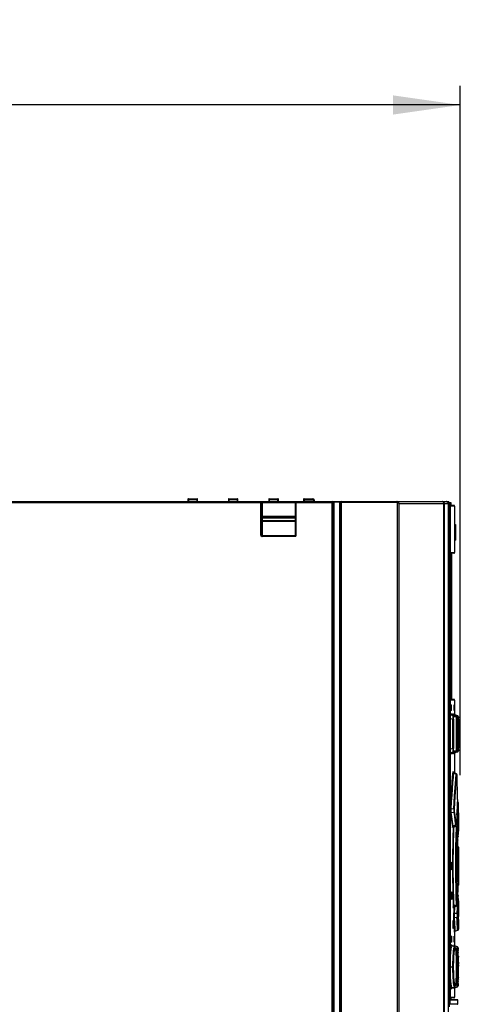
# Model space of a CAD drawing. Extents: x 0 to 420, y 0 to 297.
# Tile 17 of 41: x 175 to 198, y 174 to 225. Entities that reach past the tile are written whole.
import ezdxf

# ---------------------------------------------------------------- set-up
doc = ezdxf.new("R2010")
doc.units = 0
doc.header["$LTSCALE"] = 23.1
doc.layers.get('0').update_dxf_attribs({"linetype": 'CONTINUOUS'})
doc.styles.get("Standard").update_dxf_attribs({"font": 'txt', "width": 0.8})
doc.dimstyles.get("Standard").update_dxf_attribs({"dimtxt": 2.5, "dimasz": 2.5, "dimexe": 1.25, "dimexo": 0.625, "dimtad": 1, "dimcen": 2.5, "dimazin": 3, "dimtfac": 1, "dimtmove": 0, "dimatfit": 3})

# ---------------------------------------------------------------- blocks, each defined once
blk = doc.blocks.new('_FILLED')
at = {"color": 0, "linetype": 'BYBLOCK'}
blk.add_solid([(0, 0), (-1, 0.143), (-1, -0.143)], dxfattribs=at)
blk = doc.blocks.new('*D9')
at = {"color": 2, "linetype": 'CONTINUOUS'}
for p, q in [((148.196, 207.085), (148.196, 221.33)), ((197.796, 185.466), (197.796, 221.33)), ((148.196, 220.33), (172.996, 220.33)), ((197.796, 220.33), (172.996, 220.33))]:
    blk.add_line(p, q, dxfattribs=at)
at = {"color": 2, "linetype": 'CONTINUOUS', "xscale": 3.5, "yscale": 3.5, "zscale": 3.5, "rotation": 180}
blk.add_blockref('_FILLED', (148.196, 220.33), dxfattribs=at)
at = {"color": 2, "linetype": 'CONTINUOUS', "xscale": 3.5, "yscale": 3.5, "zscale": 3.5}
blk.add_blockref('_FILLED', (197.796, 220.33), dxfattribs=at)
at = {"color": 5, "linetype": 'CONTINUOUS', "width": 0.8}
blk.add_text('248', height=3.5, dxfattribs=at).set_placement((167.889, 221.205))

msp = doc.modelspace()

# ---------------------------------------------------------------- linework, layer by layer
at = {"color": 7, "linetype": 'CONTINUOUS'}
for p, q in [((183.636, 199.826), (183.636, 199.7)), ((183.66, 199.85), (184.112, 199.85)), ((184.136, 199.7), (184.136, 199.826)), ((185.736, 199.826), (185.736, 199.7)), ((185.76, 199.85), (186.212, 199.85)), ((186.236, 199.7), (186.236, 199.826)), ((187.836, 199.826), (187.836, 199.7)), ((187.86, 199.85), (188.312, 199.85)), ((188.336, 199.7), (188.336, 199.826)), ((189.646, 199.826), (189.646, 199.7)), ((189.67, 199.85), (190.136, 199.85)), ((190.196, 199.79), (190.196, 199.7)), ((148.95, 199.7), (197.195, 199.7)), ((187.436, 199.675), (187.436, 197.996)), ((189.236, 197.961), (189.236, 199.675)), ((191.176, 129.75), (191.176, 199.65)), ((191.576, 199.65), (191.576, 129.75)), ((196.946, 130.221), (196.946, 199.6)), ((197.173, 199.6), (197.173, 130.221)), ((197.195, 199.66), (197.195, 199.7)), ((197.195, 199.66), (197.308, 199.66)), ((197.241, 173.418), (197.241, 199.66)), ((197.285, 173.77), (197.285, 199.66)), ((197.458, 199.5), (197.285, 199.5)), ((197.308, 199.66), (197.308, 199.5)), ((197.498, 199.46), (197.498, 198.5)), ((189.211, 198.9), (187.486, 198.9)), ((197.49, 198.5), (197.49, 197.7)), ((197.49, 198.5), (197.548, 198.5)), ((197.548, 197.7), (197.548, 198.5)), ((197.49, 197.7), (197.548, 197.7)), ((197.498, 197.7), (197.498, 197.05)), ((197.458, 197.01), (197.285, 197.01)), ((197.348, 189.41), (197.348, 197.01)), ((197.458, 189.41), (197.285, 189.41)), ((197.304, 189.09), (197.304, 188.87)), ((197.308, 189.13), (197.341, 189.13)), ((197.324, 189.09), (197.324, 188.87)), ((197.344, 188.87), (197.344, 189.09)), ((197.472, 189.09), (197.472, 188.87)), ((197.473, 189.13), (197.484, 189.13)), ((197.485, 188.87), (197.485, 189.09)), ((197.498, 189.37), (197.498, 188.644)), ((197.286, 188.606), (197.428, 188.606)), ((197.412, 188.562), (197.286, 188.606)), ((197.341, 188.83), (197.308, 188.83)), ((197.547, 188.561), (197.428, 188.606)), ((197.484, 188.83), (197.473, 188.83)), ((197.488, 188.606), (197.535, 188.606)), ((197.611, 188.562), (197.488, 188.606)), ((197.655, 188.562), (197.535, 188.606)), ((197.695, 188.495), (197.695, 188.5)), ((197.695, 188.489), (197.695, 188.495)), ((197.695, 188.477), (197.695, 188.489)), ((197.696, 188.451), (197.695, 188.477)), ((197.594, 188.377), (197.594, 186.87)), ((197.696, 188.399), (197.696, 188.451)), ((197.696, 188.399), (197.696, 186.867)), ((197.286, 186.635), (197.412, 186.679)), ((197.428, 186.635), (197.286, 186.635)), ((197.547, 186.679), (197.428, 186.635)), ((197.488, 186.635), (197.611, 186.679)), ((197.535, 186.635), (197.488, 186.635)), ((197.496, 186.585), (197.496, 186.587)), ((197.498, 186.596), (197.498, 185.59)), ((197.655, 186.679), (197.535, 186.635)), ((197.695, 186.743), (197.695, 186.754)), ((197.696, 186.801), (197.696, 186.867)), ((197.696, 186.771), (197.696, 186.801)), ((197.59, 185.543), (197.456, 185.612)), ((197.625, 185.459), (197.625, 185.466)), ((197.625, 185.452), (197.625, 185.459)), ((197.636, 185.075), (197.625, 185.452)), ((197.646, 184.686), (197.636, 185.075)), ((197.655, 184.309), (197.646, 184.686)), ((197.658, 184.082), (197.647, 184.086)), ((197.654, 184.207), (197.655, 184.218)), ((197.654, 184.203), (197.654, 184.207)), ((197.655, 184.293), (197.655, 184.309)), ((197.698, 183.519), (197.698, 184.022)), ((197.421, 182.803), (197.554, 182.868)), ((197.609, 182.806), (197.523, 182.853)), ((197.59, 182.943), (197.591, 182.95)), ((197.591, 182.95), (197.591, 182.959)), ((197.696, 183.049), (197.696, 183.02)), ((197.696, 182.98), (197.698, 182.98)), ((197.698, 182.98), (197.698, 182.555)), ((197.392, 182.769), (197.392, 182.769)), ((197.641, 182.744), (197.641, 182.748)), ((197.642, 182.738), (197.641, 182.744)), ((197.642, 182.732), (197.642, 182.738)), ((197.655, 182.42), (197.642, 182.732)), ((197.667, 182.097), (197.655, 182.42)), ((197.69, 182.282), (197.695, 182.468)), ((197.695, 182.462), (197.698, 182.553)), ((197.676, 181.782), (197.667, 182.097)), ((197.689, 182.275), (197.69, 182.277)), ((197.689, 182.273), (197.689, 182.275)), ((197.689, 182.268), (197.689, 182.271)), ((197.69, 182.279), (197.69, 182.282)), ((197.69, 182.277), (197.69, 182.279)), ((197.673, 181.444), (197.677, 181.704)), ((197.677, 181.77), (197.676, 181.782)), ((197.698, 181.726), (197.698, 179.755)), ((197.332, 180.94), (197.33, 180.937)), ((197.633, 180.843), (197.633, 180.638)), ((197.653, 181.2), (197.653, 181.219)), ((197.653, 180.28), (197.653, 181.2)), ((197.653, 180.262), (197.653, 180.28)), ((197.354, 179.399), (197.351, 179.396)), ((197.676, 179.7), (197.677, 179.711)), ((197.641, 178.738), (197.642, 178.748)), ((197.642, 178.748), (197.655, 179.061)), ((197.69, 179.201), (197.69, 179.203)), ((197.69, 179.195), (197.69, 179.201)), ((197.698, 178.927), (197.69, 179.195)), ((197.698, 178.925), (197.698, 178.5)), ((197.471, 178.599), (197.609, 178.674)), ((197.641, 178.73), (197.641, 178.738)), ((197.696, 178.5), (197.698, 178.5)), ((197.696, 178.5), (197.696, 178.495)), ((197.696, 178.46), (197.696, 178.432)), ((197.415, 177.9), (197.413, 177.897)), ((197.698, 177.96), (197.697, 178.125)), ((197.698, 177.96), (197.698, 177.458)), ((197.413, 177.503), (197.415, 177.5)), ((197.498, 177.298), (197.498, 176.599)), ((197.537, 177.355), (197.658, 177.399)), ((197.314, 177.05), (197.314, 176.83)), ((197.318, 177.09), (197.35, 177.09)), ((197.35, 176.79), (197.318, 176.79)), ((197.333, 177.05), (197.333, 176.83)), ((197.353, 176.83), (197.353, 177.05)), ((197.472, 177.05), (197.472, 176.83)), ((197.474, 177.09), (197.484, 177.09)), ((197.484, 176.79), (197.474, 176.79)), ((197.485, 176.83), (197.485, 177.05)), ((197.497, 176.541), (197.376, 176.585)), ((197.484, 176.622), (197.484, 176.623)), ((197.64, 176.542), (197.519, 176.586)), ((197.65, 176.537), (197.65, 176.537)), ((197.689, 176.376), (197.688, 176.403)), ((197.69, 176.345), (197.689, 176.376)), ((197.691, 176.309), (197.69, 176.345)), ((197.692, 176.245), (197.691, 176.309)), ((197.693, 176.167), (197.692, 176.245)), ((197.597, 175.855), (197.595, 175.958)), ((197.599, 175.742), (197.597, 175.855)), ((197.601, 175.619), (197.599, 175.742)), ((197.695, 176.002), (197.693, 176.167)), ((197.696, 175.646), (197.695, 176.002)), ((197.597, 175.145), (197.599, 175.258)), ((197.599, 175.258), (197.601, 175.381)), ((197.601, 175.5), (197.601, 175.619)), ((197.601, 175.381), (197.601, 175.5)), ((197.694, 174.933), (197.696, 175.169)), ((197.696, 175.169), (197.696, 175.646)), ((197.689, 174.629), (197.69, 174.656)), ((197.69, 174.656), (197.691, 174.687)), ((197.691, 174.687), (197.692, 174.74)), ((197.692, 174.74), (197.693, 174.803)), ((197.693, 174.803), (197.694, 174.933)), ((197.376, 174.415), (197.497, 174.459)), ((197.484, 174.378), (197.484, 174.38)), ((197.484, 174.378), (197.484, 174.378)), ((197.498, 174.401), (197.498, 173.92)), ((197.519, 174.415), (197.64, 174.459)), ((197.689, 174.606), (197.689, 174.629)), ((197.458, 173.88), (197.285, 173.88)), ((197.65, 173.79), (197.285, 173.79)), ((197.308, 173.88), (197.308, 173.79)), ((197.67, 173.57), (197.67, 173.77))]:
    msp.add_line(p, q, dxfattribs=at)
at = {"color": 9, "linetype": 'CONTINUOUS'}
for p, q in [((183.636, 199.825), (184.136, 199.825)), ((183.66, 199.85), (183.66, 199.7)), ((184.112, 199.7), (184.112, 199.85)), ((185.736, 199.825), (186.236, 199.825)), ((185.76, 199.85), (185.76, 199.7)), ((186.212, 199.7), (186.212, 199.85)), ((187.836, 199.825), (188.336, 199.825)), ((187.86, 199.85), (187.86, 199.7)), ((188.312, 199.7), (188.312, 199.85)), ((189.646, 199.825), (190.136, 199.825)), ((189.67, 199.85), (189.67, 199.7)), ((190.136, 199.85), (190.136, 199.825)), ((190.171, 199.79), (190.171, 199.7)), ((190.196, 199.79), (190.171, 199.79)), ((148.95, 199.65), (191.226, 199.65)), ((183.636, 199.724), (184.136, 199.724)), ((185.736, 199.724), (186.236, 199.724)), ((187.411, 199.7), (187.411, 197.996)), ((187.486, 199.7), (187.486, 197.88)), ((187.836, 199.724), (188.336, 199.724)), ((189.211, 199.7), (189.211, 197.88)), ((189.261, 197.961), (189.261, 199.7)), ((190.196, 199.724), (189.646, 199.724)), ((191.126, 129.7), (191.126, 199.7)), ((191.223, 199.675), (191.223, 199.7)), ((191.529, 199.675), (191.223, 199.675)), ((191.226, 199.65), (191.226, 129.75)), ((191.526, 129.75), (191.526, 199.65)), ((194.497, 199.65), (191.526, 199.65)), ((191.529, 199.675), (191.529, 199.7)), ((191.626, 129.7), (191.626, 199.7)), ((194.497, 199.65), (194.497, 199.7)), ((194.508, 199.649), (194.519, 199.698)), ((194.508, 199.649), (194.508, 130.242)), ((194.606, 199.6), (194.606, 130.221)), ((194.606, 199.6), (197.172, 199.6)), ((196.867, 199.699), (196.851, 199.7)), ((196.854, 199.7), (196.872, 199.699)), ((196.946, 199.6), (196.946, 199.6)), ((196.957, 199.615), (196.958, 199.6)), ((196.958, 199.6), (196.958, 130.221)), ((197.136, 199.677), (197.136, 199.7)), ((197.171, 199.616), (197.172, 199.6)), ((197.184, 130.221), (197.184, 199.7)), ((197.258, 199.66), (197.258, 173.57)), ((197.498, 199.46), (197.285, 199.46)), ((197.288, 199.66), (197.288, 199.5)), ((187.436, 198.95), (189.236, 198.95)), ((187.436, 198.85), (189.236, 198.85)), ((187.436, 198.721), (189.236, 198.721)), ((187.486, 198.686), (189.211, 198.686)), ((197.541, 198.5), (197.541, 197.7)), ((187.436, 197.996), (187.411, 197.996)), ((187.461, 197.92), (187.448, 197.905)), ((189.211, 197.915), (187.486, 197.915)), ((189.211, 197.88), (187.486, 197.88)), ((189.223, 197.912), (189.226, 197.919)), ((189.226, 197.919), (189.241, 197.905)), ((189.261, 197.961), (189.236, 197.961)), ((197.285, 197.05), (197.498, 197.05)), ((197.498, 189.37), (197.285, 189.37)), ((197.344, 189.09), (197.324, 189.09)), ((197.485, 189.09), (197.472, 189.09)), ((197.285, 188.662), (197.388, 188.662)), ((197.286, 188.606), (197.285, 188.607)), ((197.285, 188.605), (197.286, 188.606)), ((197.324, 188.87), (197.344, 188.87)), ((197.388, 188.662), (197.393, 188.638)), ((197.388, 188.662), (197.393, 188.65)), ((197.393, 188.65), (197.395, 188.638)), ((197.393, 188.638), (197.407, 188.619)), ((197.407, 188.619), (197.428, 188.606)), ((197.546, 188.562), (197.412, 188.562)), ((197.428, 188.606), (197.428, 188.606)), ((197.448, 188.662), (197.495, 188.662)), ((197.586, 188.505), (197.452, 188.505)), ((197.472, 188.87), (197.485, 188.87)), ((197.495, 188.662), (197.496, 188.65)), ((197.495, 188.662), (197.5, 188.638)), ((197.5, 188.638), (197.514, 188.619)), ((197.514, 188.619), (197.535, 188.606)), ((197.535, 188.606), (197.535, 188.606)), ((197.547, 188.562), (197.546, 188.562)), ((197.655, 188.562), (197.611, 188.562)), ((197.695, 188.505), (197.65, 188.505)), ((197.655, 188.562), (197.655, 188.562)), ((197.69, 188.529), (197.695, 188.505)), ((197.695, 188.485), (197.695, 188.481)), ((197.285, 188.419), (197.4, 188.378)), ((197.4, 186.862), (197.4, 188.378)), ((197.4, 188.378), (197.439, 188.378)), ((197.439, 188.378), (197.439, 186.862)), ((197.594, 188.393), (197.594, 188.371)), ((197.594, 188.38), (197.605, 188.376)), ((197.594, 188.371), (197.594, 188.371)), ((197.605, 186.865), (197.605, 188.376)), ((197.605, 188.376), (197.645, 188.376)), ((197.645, 188.376), (197.645, 186.865)), ((197.4, 186.862), (197.285, 186.822)), ((197.285, 186.634), (197.286, 186.635)), ((197.286, 186.635), (197.285, 186.635)), ((197.388, 186.578), (197.285, 186.578)), ((197.393, 186.602), (197.388, 186.578)), ((197.407, 186.622), (197.393, 186.602)), ((197.439, 186.862), (197.4, 186.862)), ((197.428, 186.635), (197.407, 186.622)), ((197.412, 186.679), (197.546, 186.679)), ((197.428, 186.635), (197.428, 186.635)), ((197.495, 186.578), (197.448, 186.578)), ((197.452, 186.735), (197.586, 186.735)), ((197.5, 186.602), (197.495, 186.578)), ((197.496, 186.59), (197.495, 186.578)), ((197.535, 186.635), (197.535, 186.635)), ((197.546, 186.679), (197.547, 186.679)), ((197.594, 186.87), (197.594, 186.87)), ((197.605, 186.865), (197.594, 186.861)), ((197.645, 186.865), (197.605, 186.865)), ((197.611, 186.679), (197.655, 186.679)), ((197.65, 186.735), (197.695, 186.735)), ((197.676, 186.692), (197.655, 186.679)), ((197.655, 186.679), (197.655, 186.679)), ((197.696, 186.814), (197.696, 186.801)), ((197.457, 185.589), (197.581, 185.526)), ((197.542, 185.038), (197.581, 185.526)), ((197.625, 185.45), (197.625, 185.459)), ((197.625, 185.45), (197.625, 185.452)), ((197.498, 184.409), (197.542, 185.038)), ((197.458, 183.725), (197.498, 184.409)), ((197.646, 184.689), (197.646, 184.686)), ((197.654, 184.203), (197.634, 183.86)), ((197.645, 183.832), (197.657, 184.054)), ((197.654, 184.207), (197.654, 184.203)), ((197.654, 184.207), (197.654, 184.207)), ((197.655, 184.31), (197.655, 184.309)), ((197.655, 184.31), (197.655, 184.309)), ((197.657, 184.054), (197.658, 184.082)), ((197.684, 183.781), (197.696, 183.998)), ((197.696, 183.998), (197.698, 184.025)), ((197.458, 183.725), (197.323, 183.708)), ((197.329, 183.53), (197.461, 183.546)), ((197.531, 183.373), (197.5, 183.594)), ((197.611, 183.412), (197.591, 182.959)), ((197.623, 183.404), (197.61, 183.404)), ((197.634, 183.86), (197.611, 183.412)), ((197.623, 183.404), (197.631, 183.568)), ((197.631, 183.568), (197.645, 183.832)), ((197.663, 183.359), (197.671, 183.521)), ((197.671, 183.521), (197.684, 183.781)), ((197.545, 182.884), (197.421, 182.823)), ((197.591, 182.959), (197.59, 182.936)), ((197.591, 182.956), (197.591, 182.959)), ((197.602, 183.209), (197.623, 183.208)), ((197.397, 182.842), (197.395, 182.795)), ((197.472, 182.828), (197.597, 182.757)), ((197.641, 182.748), (197.642, 182.73)), ((197.642, 182.73), (197.642, 182.732)), ((197.655, 182.42), (197.655, 182.414)), ((197.698, 182.555), (197.698, 182.553)), ((197.667, 182.098), (197.667, 182.097)), ((197.689, 182.276), (197.69, 182.287)), ((197.69, 182.286), (197.69, 182.287)), ((197.673, 181.444), (197.673, 181.416)), ((197.676, 181.784), (197.676, 181.782)), ((197.677, 181.689), (197.677, 181.692)), ((197.677, 181.689), (197.677, 181.688)), ((197.691, 181.198), (197.693, 181.394)), ((197.693, 181.394), (197.696, 181.613)), ((197.696, 181.613), (197.698, 181.725)), ((197.653, 181.2), (197.649, 181.2)), ((197.689, 180.74), (197.69, 180.975)), ((197.69, 180.975), (197.691, 181.198)), ((197.669, 180.74), (197.689, 180.74)), ((197.669, 180.453), (197.669, 180.43)), ((197.69, 180.506), (197.689, 180.74)), ((197.691, 180.283), (197.69, 180.506)), ((197.693, 180.087), (197.691, 180.283)), ((197.649, 180.28), (197.653, 180.28)), ((197.677, 179.792), (197.677, 179.791)), ((197.677, 179.777), (197.677, 179.791)), ((197.695, 179.93), (197.693, 180.087)), ((197.698, 179.755), (197.695, 179.93)), ((197.676, 179.697), (197.667, 179.382)), ((197.676, 179.698), (197.676, 179.7)), ((197.676, 179.698), (197.676, 179.697)), ((197.597, 178.723), (197.585, 179.133)), ((197.638, 178.736), (197.637, 178.757)), ((197.642, 178.748), (197.642, 178.751)), ((197.655, 179.066), (197.655, 179.061)), ((197.689, 179.2), (197.688, 179.183)), ((197.69, 179.193), (197.69, 179.195)), ((197.698, 178.927), (197.698, 178.925)), ((197.435, 178.576), (197.432, 178.618)), ((197.467, 178.597), (197.457, 178.308)), ((197.597, 178.723), (197.472, 178.653)), ((197.623, 178.273), (197.497, 178.268)), ((197.633, 178.589), (197.623, 178.273)), ((197.637, 178.708), (197.633, 178.589)), ((197.497, 178.074), (197.623, 178.077)), ((197.671, 177.961), (197.663, 178.121)), ((197.678, 177.82), (197.671, 177.961)), ((197.689, 177.604), (197.678, 177.82)), ((197.537, 177.355), (197.528, 177.501)), ((197.658, 177.399), (197.65, 177.55)), ((197.698, 177.455), (197.689, 177.604)), ((197.353, 177.05), (197.333, 177.05)), ((197.333, 176.83), (197.353, 176.83)), ((197.485, 177.05), (197.472, 177.05)), ((197.472, 176.83), (197.485, 176.83)), ((197.349, 176.625), (197.357, 176.597)), ((197.484, 176.625), (197.485, 176.62)), ((197.509, 176.535), (197.51, 176.544)), ((197.691, 176.31), (197.691, 176.309)), ((197.692, 176.268), (197.692, 176.245)), ((197.595, 175.958), (197.594, 175.957)), ((197.597, 175.855), (197.597, 175.848)), ((197.599, 175.742), (197.599, 175.734)), ((197.694, 176.059), (197.695, 176.002)), ((197.696, 175.734), (197.696, 175.646)), ((197.285, 175.5), (197.45, 175.5)), ((197.601, 175.619), (197.601, 175.617)), ((197.646, 175.5), (197.601, 175.5)), ((197.601, 175.382), (197.601, 175.381)), ((197.696, 175.594), (197.696, 175.541)), ((197.691, 174.689), (197.691, 174.687)), ((197.692, 174.762), (197.692, 174.74)), ((197.694, 174.846), (197.693, 174.803)), ((197.694, 174.94), (197.694, 174.933)), ((197.489, 174.452), (197.487, 174.406)), ((197.489, 174.456), (197.489, 174.452)), ((197.509, 174.46), (197.509, 174.465)), ((197.285, 173.92), (197.498, 173.92)), ((197.67, 173.77), (197.285, 173.77)), ((197.288, 173.88), (197.288, 173.79)), ((197.258, 173.57), (197.67, 173.57))]:
    msp.add_line(p, q, dxfattribs=at)
for points in [[(187.436, 199.675), (187.436, 199.676), (187.437, 199.677), (187.438, 199.678), (187.44, 199.679), (187.443, 199.681), (187.447, 199.683), (187.453, 199.686)], [(187.453, 199.686), (187.46, 199.69), (187.469, 199.695), (187.478, 199.699), (187.486, 199.7)], [(189.211, 199.7), (189.215, 199.699), (189.219, 199.697), (189.223, 199.692)], [(189.223, 199.692), (189.228, 199.687), (189.232, 199.683), (189.234, 199.68), (189.235, 199.677), (189.236, 199.675)], [(191.223, 199.675), (191.217, 199.676), (191.211, 199.677), (191.204, 199.678), (191.197, 199.68), (191.188, 199.682), (191.179, 199.685), (191.168, 199.69), (191.156, 199.695), (191.141, 199.699), (191.126, 199.7)], [(191.626, 199.7), (191.611, 199.699), (191.596, 199.695), (191.584, 199.69), (191.573, 199.685), (191.564, 199.682), (191.555, 199.68), (191.548, 199.678), (191.541, 199.677), (191.535, 199.676), (191.529, 199.675)], [(194.519, 199.698), (194.508, 199.7), (194.497, 199.7)], [(194.508, 199.649), (194.502, 199.65), (194.497, 199.65)], [(194.606, 199.6), (194.601, 199.608), (194.594, 199.616), (194.585, 199.623), (194.574, 199.629), (194.562, 199.635), (194.55, 199.64), (194.536, 199.644), (194.522, 199.647), (194.508, 199.649)], [(194.606, 199.6), (194.603, 199.616), (194.597, 199.631), (194.59, 199.646), (194.581, 199.659), (194.57, 199.67), (194.558, 199.68), (194.546, 199.688), (194.532, 199.694), (194.519, 199.698)], [(196.942, 199.629), (196.937, 199.643), (196.93, 199.656), (196.92, 199.668), (196.909, 199.679), (196.897, 199.688), (196.882, 199.695), (196.867, 199.699)], [(196.872, 199.699), (196.888, 199.695), (196.904, 199.688), (196.918, 199.679), (196.93, 199.669), (196.94, 199.657), (196.948, 199.643), (196.954, 199.629), (196.957, 199.615)], [(196.946, 199.6), (196.945, 199.615), (196.942, 199.629)], [(197.072, 199.7), (197.088, 199.699), (197.103, 199.695), (197.118, 199.689), (197.131, 199.681), (197.143, 199.671), (197.153, 199.659), (197.162, 199.646), (197.168, 199.631), (197.171, 199.616)], [(187.436, 198.721), (187.437, 198.714), (187.44, 198.707), (187.444, 198.701), (187.451, 198.696), (187.458, 198.692), (187.467, 198.688), (187.476, 198.686), (187.486, 198.686)], [(189.211, 198.686), (189.217, 198.686), (189.222, 198.687), (189.227, 198.689), (189.23, 198.692), (189.233, 198.696), (189.235, 198.699), (189.236, 198.703)], [(187.411, 197.996), (187.412, 197.977), (187.416, 197.959), (187.421, 197.943), (187.428, 197.929), (187.436, 197.917)], [(187.453, 197.93), (187.447, 197.94), (187.443, 197.951), (187.439, 197.965), (187.437, 197.98), (187.436, 197.996)], [(187.448, 197.905), (187.442, 197.91), (187.436, 197.917)], [(187.486, 197.88), (187.478, 197.884), (187.471, 197.889), (187.464, 197.893), (187.458, 197.897), (187.453, 197.901), (187.448, 197.905)], [(187.461, 197.92), (187.457, 197.924), (187.453, 197.93)], [(187.461, 197.92), (187.464, 197.915), (187.467, 197.91), (187.471, 197.904), (187.476, 197.897), (187.481, 197.889), (187.486, 197.88)], [(187.486, 197.915), (187.477, 197.915), (187.469, 197.917), (187.461, 197.92)], [(189.226, 197.919), (189.222, 197.917), (189.216, 197.915), (189.211, 197.915)], [(189.211, 197.88), (189.215, 197.891), (189.219, 197.902), (189.223, 197.912)], [(189.236, 197.899), (189.227, 197.892), (189.219, 197.885), (189.211, 197.88)], [(189.236, 197.961), (189.235, 197.95), (189.234, 197.94), (189.232, 197.931), (189.229, 197.924), (189.226, 197.919)], [(189.236, 197.899), (189.239, 197.902), (189.241, 197.905)], [(189.241, 197.905), (189.247, 197.912), (189.253, 197.922), (189.257, 197.933), (189.26, 197.946), (189.261, 197.961)], [(197.412, 188.562), (197.413, 188.55), (197.411, 188.524), (197.408, 188.483), (197.405, 188.434), (197.4, 188.378)], [(197.452, 188.505), (197.447, 188.529), (197.433, 188.549), (197.412, 188.562)], [(197.439, 188.378), (197.44, 188.429), (197.443, 188.469), (197.447, 188.495), (197.452, 188.505)], [(197.441, 188.601), (197.442, 188.618), (197.445, 188.651), (197.448, 188.662)], [(197.488, 188.606), (197.467, 188.618), (197.453, 188.638), (197.448, 188.662)], [(197.478, 188.587), (197.48, 188.599), (197.488, 188.606)], [(197.546, 188.562), (197.567, 188.549), (197.581, 188.529), (197.586, 188.505)], [(197.586, 188.505), (197.589, 188.495), (197.592, 188.467), (197.593, 188.424), (197.594, 188.408)], [(197.611, 188.562), (197.613, 188.551), (197.614, 188.524), (197.613, 188.483), (197.61, 188.433), (197.605, 188.376)], [(197.65, 188.505), (197.645, 188.529), (197.632, 188.549), (197.611, 188.562)], [(197.645, 188.376), (197.645, 188.428), (197.646, 188.469), (197.648, 188.496), (197.65, 188.505)], [(197.655, 188.562), (197.676, 188.549), (197.69, 188.529)], [(197.695, 188.505), (197.695, 188.495), (197.695, 188.489)], [(197.696, 188.473), (197.696, 188.467), (197.696, 188.451)], [(197.395, 186.602), (197.393, 186.59), (197.388, 186.578)], [(197.4, 186.862), (197.405, 186.805), (197.409, 186.755), (197.411, 186.716), (197.413, 186.69), (197.412, 186.679)], [(197.412, 186.679), (197.433, 186.692), (197.447, 186.711), (197.452, 186.735)], [(197.452, 186.735), (197.446, 186.746), (197.442, 186.773), (197.44, 186.813), (197.439, 186.862)], [(197.448, 186.578), (197.445, 186.59), (197.442, 186.624), (197.441, 186.64)], [(197.448, 186.578), (197.453, 186.602), (197.467, 186.622), (197.488, 186.635)], [(197.488, 186.635), (197.48, 186.643), (197.478, 186.653)], [(197.535, 186.635), (197.514, 186.622), (197.5, 186.602)], [(197.586, 186.735), (197.581, 186.712), (197.567, 186.692), (197.546, 186.679)], [(197.594, 186.87), (197.593, 186.816), (197.592, 186.773), (197.589, 186.745), (197.586, 186.735)], [(197.605, 186.865), (197.61, 186.807), (197.613, 186.756), (197.614, 186.716), (197.613, 186.689), (197.611, 186.679)], [(197.611, 186.679), (197.631, 186.691), (197.645, 186.711), (197.65, 186.735)], [(197.65, 186.735), (197.648, 186.745), (197.646, 186.773), (197.645, 186.814), (197.645, 186.865)], [(197.695, 186.735), (197.69, 186.712), (197.676, 186.692)], [(197.696, 186.772), (197.695, 186.745), (197.695, 186.735)], [(197.285, 183.759), (197.305, 184.111), (197.327, 184.466), (197.351, 184.799), (197.374, 185.106), (197.396, 185.386), (197.418, 185.637)], [(197.323, 183.708), (197.344, 184.08), (197.367, 184.431), (197.39, 184.76), (197.413, 185.064), (197.436, 185.341), (197.457, 185.589)], [(197.418, 185.637), (197.421, 185.66), (197.424, 185.664), (197.427, 185.648)], [(197.418, 185.637), (197.423, 185.617), (197.437, 185.6), (197.457, 185.589)], [(197.427, 185.648), (197.429, 185.615), (197.431, 185.566)], [(197.457, 185.589), (197.455, 185.608), (197.456, 185.612)], [(197.498, 183.696), (197.537, 184.366), (197.581, 184.991), (197.62, 185.478)], [(197.59, 185.543), (197.588, 185.542), (197.581, 185.526)], [(197.581, 185.526), (197.601, 185.515), (197.614, 185.498), (197.62, 185.478)], [(197.625, 185.466), (197.624, 185.474), (197.623, 185.488), (197.621, 185.489), (197.62, 185.478)], [(197.656, 184.279), (197.655, 184.281), (197.655, 184.293)], [(197.655, 184.241), (197.655, 184.253), (197.655, 184.253)], [(197.655, 184.218), (197.655, 184.227), (197.655, 184.229)], [(197.323, 183.708), (197.303, 183.715), (197.289, 183.725), (197.285, 183.734)], [(197.289, 183.481), (197.285, 183.521), (197.285, 183.525)], [(197.289, 183.481), (197.295, 183.501), (197.308, 183.518), (197.329, 183.53)], [(197.289, 183.481), (197.323, 183.246), (197.354, 183.01), (197.382, 182.775)], [(197.329, 183.53), (197.323, 183.544), (197.319, 183.561), (197.316, 183.579), (197.314, 183.599), (197.314, 183.619), (197.314, 183.64), (197.316, 183.662), (197.319, 183.685), (197.323, 183.708)], [(197.421, 182.823), (197.393, 183.059), (197.362, 183.294), (197.329, 183.53)], [(197.458, 183.725), (197.462, 183.676), (197.464, 183.626), (197.464, 183.581), (197.461, 183.546)], [(197.498, 183.696), (197.492, 183.708), (197.478, 183.718), (197.458, 183.725)], [(197.461, 183.546), (197.48, 183.557), (197.494, 183.574), (197.5, 183.594)], [(197.461, 183.546), (197.491, 183.325), (197.52, 183.105), (197.545, 182.884)], [(197.5, 183.594), (197.498, 183.614), (197.497, 183.64), (197.497, 183.668), (197.498, 183.696)], [(197.584, 182.932), (197.559, 183.153), (197.531, 183.373)], [(197.663, 183.359), (197.658, 183.378), (197.644, 183.394), (197.623, 183.404)], [(197.623, 183.404), (197.629, 183.36), (197.631, 183.308), (197.629, 183.255), (197.623, 183.208)], [(197.663, 183.247), (197.662, 183.275), (197.662, 183.306), (197.662, 183.335), (197.663, 183.359)], [(197.584, 182.932), (197.579, 182.913), (197.566, 182.896), (197.545, 182.884)], [(197.545, 182.884), (197.552, 182.869), (197.554, 182.868)], [(197.59, 182.936), (197.588, 182.924), (197.586, 182.923), (197.584, 182.932)], [(197.623, 183.208), (197.643, 183.217), (197.657, 183.231), (197.663, 183.247)], [(197.623, 183.208), (197.633, 182.891), (197.637, 182.772)], [(197.688, 182.298), (197.681, 182.614), (197.673, 182.931), (197.663, 183.247)], [(197.421, 182.823), (197.401, 182.812), (197.387, 182.795), (197.382, 182.775)], [(197.395, 182.795), (197.392, 182.764), (197.389, 182.75), (197.385, 182.754), (197.382, 182.775)], [(197.43, 182.808), (197.424, 182.616), (197.415, 182.354), (197.408, 182.078), (197.402, 181.791), (197.397, 181.497), (197.394, 181.197), (197.392, 180.894), (197.392, 180.589), (197.394, 180.284), (197.397, 179.984), (197.402, 179.69), (197.408, 179.404), (197.415, 179.128), (197.424, 178.865), (197.432, 178.618)], [(197.421, 182.803), (197.42, 182.805), (197.421, 182.823)], [(197.472, 178.653), (197.463, 178.896), (197.455, 179.155), (197.447, 179.426), (197.441, 179.707), (197.437, 179.996), (197.433, 180.291), (197.432, 180.589), (197.432, 180.889), (197.433, 181.188), (197.437, 181.483), (197.441, 181.772), (197.447, 182.054), (197.455, 182.326), (197.463, 182.585), (197.472, 182.828)], [(197.57, 181.712), (197.582, 182.266), (197.597, 182.757)], [(197.609, 182.806), (197.608, 182.806), (197.605, 182.791), (197.597, 182.757)], [(197.597, 182.757), (197.617, 182.749), (197.631, 182.738), (197.637, 182.724)], [(197.637, 178.757), (197.624, 179.172), (197.613, 179.624), (197.605, 180.133), (197.602, 180.641), (197.603, 181.168), (197.61, 181.686), (197.622, 182.234), (197.637, 182.724)], [(197.637, 182.724), (197.638, 182.745), (197.639, 182.754), (197.641, 182.748)], [(197.688, 182.298), (197.683, 182.281), (197.67, 182.267), (197.661, 182.264)], [(197.688, 182.298), (197.689, 182.28), (197.689, 182.276)], [(197.585, 179.133), (197.574, 179.585), (197.566, 180.107), (197.562, 180.631), (197.564, 181.177), (197.57, 181.712)], [(197.677, 181.745), (197.677, 181.755), (197.677, 181.758)], [(197.677, 181.717), (197.677, 181.721), (197.677, 181.731)], [(197.677, 179.724), (197.677, 179.726), (197.677, 179.761), (197.677, 179.764)], [(197.637, 178.757), (197.631, 178.743), (197.617, 178.731), (197.597, 178.723)], [(197.642, 178.751), (197.641, 178.732), (197.639, 178.727), (197.638, 178.736)], [(197.661, 179.217), (197.669, 179.213), (197.683, 179.2), (197.688, 179.183)], [(197.663, 178.233), (197.673, 178.55), (197.681, 178.866), (197.688, 179.183)], [(197.69, 179.193), (197.689, 179.204), (197.689, 179.2)], [(197.472, 178.653), (197.452, 178.645), (197.438, 178.632), (197.432, 178.618)], [(197.443, 178.566), (197.44, 178.547), (197.437, 178.551), (197.435, 178.576)], [(197.458, 178.03), (197.456, 178.079), (197.455, 178.136), (197.455, 178.198), (197.456, 178.256), (197.457, 178.308)], [(197.497, 178.268), (197.476, 178.277), (197.463, 178.291), (197.457, 178.308)], [(197.471, 178.599), (197.469, 178.6), (197.469, 178.606), (197.469, 178.616), (197.47, 178.632), (197.472, 178.653)], [(197.497, 178.074), (197.493, 178.092), (197.49, 178.113), (197.488, 178.134), (197.486, 178.157), (197.486, 178.179), (197.487, 178.202), (197.489, 178.224), (197.492, 178.247), (197.497, 178.268)], [(197.497, 178.268), (197.508, 178.605), (197.509, 178.619)], [(197.597, 178.723), (197.604, 178.694), (197.608, 178.678), (197.609, 178.674)], [(197.623, 178.273), (197.629, 178.225), (197.631, 178.171), (197.629, 178.119), (197.623, 178.077)], [(197.663, 178.233), (197.657, 178.25), (197.644, 178.263), (197.623, 178.273)], [(197.663, 178.121), (197.662, 178.147), (197.662, 178.176), (197.662, 178.206), (197.663, 178.233)], [(197.458, 178.03), (197.463, 178.048), (197.477, 178.063), (197.497, 178.074)], [(197.498, 177.299), (197.489, 177.446), (197.475, 177.696), (197.458, 178.03)], [(197.528, 177.501), (197.514, 177.746), (197.497, 178.074)], [(197.623, 178.077), (197.644, 178.087), (197.657, 178.102), (197.663, 178.121)], [(197.65, 177.55), (197.638, 177.769), (197.631, 177.913), (197.623, 178.077)], [(197.285, 176.468), (197.287, 176.488), (197.298, 176.548), (197.308, 176.594), (197.319, 176.625), (197.329, 176.64), (197.339, 176.64), (197.349, 176.625)], [(197.285, 175.96), (197.286, 175.986), (197.292, 176.095), (197.299, 176.197), (197.308, 176.289), (197.317, 176.371), (197.327, 176.44), (197.337, 176.497), (197.347, 176.54), (197.358, 176.57), (197.368, 176.584), (197.376, 176.585)], [(197.411, 175.5), (197.412, 175.626), (197.414, 175.749), (197.417, 175.868), (197.422, 175.983), (197.427, 176.091), (197.434, 176.19), (197.441, 176.279), (197.45, 176.356), (197.458, 176.421), (197.467, 176.473), (197.477, 176.511), (197.486, 176.534), (197.495, 176.542), (197.497, 176.541)], [(197.461, 175.957), (197.467, 176.058), (197.473, 176.153), (197.481, 176.237), (197.489, 176.31), (197.498, 176.372), (197.507, 176.421), (197.516, 176.456), (197.525, 176.478), (197.535, 176.485), (197.544, 176.478), (197.552, 176.457), (197.56, 176.422), (197.568, 176.372), (197.575, 176.31), (197.581, 176.237), (197.586, 176.153), (197.591, 176.059), (197.591, 176.05)], [(197.466, 176.552), (197.47, 176.594), (197.474, 176.625), (197.478, 176.64), (197.481, 176.64), (197.484, 176.625)], [(197.51, 176.544), (197.517, 176.584), (197.519, 176.586)], [(197.611, 175.984), (197.613, 176.092), (197.616, 176.191), (197.619, 176.28), (197.623, 176.357), (197.626, 176.422), (197.63, 176.474), (197.633, 176.511), (197.637, 176.534), (197.64, 176.542)], [(197.646, 175.5), (197.646, 175.618), (197.647, 175.735), (197.648, 175.849), (197.65, 175.958), (197.653, 176.06), (197.656, 176.154), (197.659, 176.238), (197.662, 176.311), (197.666, 176.373), (197.669, 176.422), (197.673, 176.457), (197.676, 176.478), (197.679, 176.485), (197.682, 176.478), (197.685, 176.457), (197.686, 176.452)], [(197.686, 176.444), (197.687, 176.422), (197.688, 176.415)], [(197.689, 176.39), (197.689, 176.372), (197.69, 176.345)], [(197.45, 175.5), (197.451, 175.618), (197.453, 175.734), (197.456, 175.848), (197.461, 175.957)], [(197.606, 175.5), (197.606, 175.626), (197.607, 175.749), (197.609, 175.869), (197.611, 175.984)], [(197.497, 174.459), (197.495, 174.459), (197.486, 174.467), (197.477, 174.489), (197.468, 174.527), (197.458, 174.578), (197.45, 174.643), (197.442, 174.721), (197.434, 174.81), (197.427, 174.909), (197.422, 175.016), (197.417, 175.131), (197.414, 175.25), (197.412, 175.374), (197.411, 175.5)], [(197.467, 174.943), (197.461, 175.044), (197.456, 175.153), (197.453, 175.267), (197.451, 175.384), (197.45, 175.5)], [(197.598, 175.2), (197.597, 175.151), (197.597, 175.145)], [(197.6, 175.318), (197.599, 175.265), (197.599, 175.258)], [(197.613, 174.908), (197.611, 175.015), (197.609, 175.13), (197.607, 175.25), (197.606, 175.374), (197.606, 175.5)], [(197.686, 174.552), (197.685, 174.543), (197.682, 174.522), (197.679, 174.515), (197.676, 174.522), (197.673, 174.544), (197.669, 174.579), (197.666, 174.629), (197.662, 174.691), (197.659, 174.764), (197.656, 174.848), (197.653, 174.942), (197.65, 175.044), (197.648, 175.152), (197.647, 175.267), (197.646, 175.383), (197.646, 175.5)], [(197.376, 174.415), (197.368, 174.417), (197.358, 174.432), (197.347, 174.461), (197.337, 174.504), (197.327, 174.561), (197.317, 174.631), (197.308, 174.712), (197.299, 174.804), (197.292, 174.905), (197.286, 175.013), (197.285, 175.04)], [(197.591, 174.95), (197.591, 174.941), (197.586, 174.847), (197.581, 174.763), (197.575, 174.69), (197.568, 174.628), (197.56, 174.579), (197.552, 174.543), (197.543, 174.522), (197.534, 174.515), (197.525, 174.523), (197.516, 174.544), (197.507, 174.579), (197.498, 174.629), (197.489, 174.691), (197.481, 174.764), (197.473, 174.849), (197.467, 174.943)], [(197.596, 175.092), (197.594, 175.043), (197.595, 175.042)], [(197.64, 174.459), (197.637, 174.466), (197.633, 174.489), (197.63, 174.526), (197.626, 174.578), (197.623, 174.643), (197.619, 174.72), (197.616, 174.809), (197.613, 174.908)], [(197.357, 174.403), (197.349, 174.376), (197.339, 174.36), (197.329, 174.36), (197.319, 174.376), (197.308, 174.407), (197.298, 174.452), (197.287, 174.513), (197.285, 174.533)], [(197.487, 174.406), (197.484, 174.376), (197.481, 174.36), (197.478, 174.36), (197.474, 174.376), (197.47, 174.406), (197.466, 174.448)], [(197.519, 174.415), (197.517, 174.417), (197.513, 174.431), (197.509, 174.46)], [(197.688, 174.595), (197.687, 174.578), (197.686, 174.559)], [(197.689, 174.629), (197.689, 174.627), (197.689, 174.606)]]:
    msp.add_lwpolyline(points, dxfattribs=at)
at = {"color": 7, "linetype": 'CONTINUOUS'}
for points in [[(196.946, 199.6), (196.945, 199.616), (196.941, 199.632), (196.935, 199.647), (196.927, 199.661), (196.916, 199.674), (196.903, 199.684), (196.888, 199.692), (196.872, 199.698), (196.855, 199.7), (196.851, 199.7)], [(197.173, 199.6), (197.173, 199.602), (197.171, 199.619), (197.166, 199.636), (197.159, 199.651), (197.149, 199.665), (197.136, 199.677), (197.122, 199.687), (197.107, 199.694), (197.09, 199.699), (197.072, 199.7)], [(197.308, 189.13), (197.306, 189.125), (197.305, 189.11), (197.304, 189.09)], [(197.324, 189.09), (197.323, 189.11), (197.322, 189.125), (197.321, 189.13)], [(197.344, 189.09), (197.343, 189.11), (197.342, 189.125), (197.341, 189.13)], [(197.473, 189.13), (197.472, 189.125), (197.472, 189.11), (197.472, 189.09)], [(197.485, 189.09), (197.485, 189.11), (197.484, 189.125), (197.484, 189.13)], [(197.304, 188.87), (197.305, 188.85), (197.306, 188.836), (197.308, 188.83)], [(197.321, 188.83), (197.322, 188.835), (197.323, 188.85), (197.324, 188.87)], [(197.341, 188.83), (197.342, 188.836), (197.343, 188.85), (197.344, 188.87)], [(197.428, 188.606), (197.419, 188.61), (197.41, 188.616), (197.404, 188.622), (197.399, 188.629), (197.397, 188.634), (197.395, 188.637), (197.394, 188.639), (197.394, 188.64)], [(197.472, 188.87), (197.472, 188.85), (197.472, 188.836), (197.473, 188.83)], [(197.484, 188.83), (197.484, 188.836), (197.485, 188.85), (197.485, 188.87)], [(197.498, 188.644), (197.497, 188.649), (197.496, 188.652), (197.496, 188.654), (197.496, 188.655), (197.496, 188.656), (197.496, 188.656)], [(197.535, 188.606), (197.53, 188.608), (197.522, 188.612), (197.516, 188.617), (197.511, 188.622), (197.506, 188.628), (197.502, 188.633), (197.5, 188.639), (197.498, 188.644)], [(197.583, 188.525), (197.58, 188.532), (197.576, 188.539), (197.57, 188.546), (197.562, 188.553), (197.553, 188.559), (197.547, 188.562)], [(197.587, 188.513), (197.585, 188.519), (197.583, 188.525)], [(197.59, 188.487), (197.59, 188.495), (197.589, 188.501), (197.588, 188.507), (197.587, 188.513)], [(197.594, 188.377), (197.594, 188.393), (197.594, 188.408), (197.593, 188.423), (197.593, 188.436), (197.593, 188.449), (197.592, 188.46), (197.592, 188.47), (197.591, 188.479), (197.59, 188.487)], [(197.692, 188.523), (197.69, 188.528), (197.688, 188.532), (197.686, 188.537), (197.682, 188.542), (197.678, 188.547), (197.674, 188.551), (197.669, 188.555), (197.663, 188.558), (197.657, 188.561), (197.655, 188.562)], [(197.694, 188.512), (197.694, 188.515), (197.693, 188.519), (197.692, 188.523)], [(197.695, 188.5), (197.695, 188.502), (197.695, 188.504), (197.695, 188.506), (197.695, 188.508), (197.695, 188.509), (197.694, 188.512)], [(197.394, 186.601), (197.394, 186.6), (197.394, 186.6), (197.394, 186.602), (197.395, 186.604), (197.397, 186.608), (197.4, 186.613), (197.405, 186.619), (197.411, 186.625), (197.419, 186.631), (197.428, 186.635)], [(197.496, 186.587), (197.496, 186.589), (197.497, 186.592), (197.498, 186.596)], [(197.498, 186.596), (197.499, 186.601), (197.502, 186.606), (197.505, 186.611), (197.509, 186.616), (197.513, 186.621), (197.518, 186.626), (197.524, 186.63), (197.531, 186.633), (197.535, 186.635)], [(197.498, 186.596), (197.499, 186.599), (197.501, 186.604), (197.504, 186.61), (197.508, 186.615), (197.512, 186.62), (197.517, 186.625), (197.524, 186.629), (197.531, 186.633), (197.531, 186.633)], [(197.547, 186.679), (197.554, 186.682), (197.563, 186.688), (197.571, 186.695), (197.577, 186.703), (197.581, 186.71), (197.584, 186.717)], [(197.584, 186.717), (197.586, 186.723), (197.587, 186.729), (197.588, 186.735), (197.589, 186.741)], [(197.589, 186.741), (197.59, 186.748), (197.591, 186.755)], [(197.591, 186.755), (197.591, 186.763), (197.592, 186.773), (197.592, 186.783), (197.593, 186.794), (197.593, 186.806), (197.594, 186.82), (197.594, 186.834), (197.594, 186.849), (197.594, 186.87)], [(197.655, 186.679), (197.656, 186.679), (197.662, 186.682), (197.668, 186.685), (197.673, 186.689), (197.677, 186.693), (197.681, 186.697), (197.684, 186.702), (197.687, 186.706), (197.69, 186.711), (197.692, 186.716)], [(197.692, 186.716), (197.693, 186.72), (197.694, 186.724), (197.694, 186.727), (197.695, 186.73), (197.695, 186.732), (197.695, 186.733), (197.695, 186.735), (197.695, 186.737), (197.695, 186.739), (197.695, 186.74), (197.695, 186.743)], [(197.695, 186.754), (197.695, 186.758), (197.696, 186.771)], [(197.439, 185.625), (197.434, 185.63), (197.431, 185.636), (197.429, 185.64), (197.427, 185.644), (197.426, 185.646), (197.426, 185.648), (197.426, 185.648)], [(197.456, 185.612), (197.451, 185.614), (197.444, 185.619), (197.439, 185.625)], [(197.622, 185.497), (197.621, 185.502), (197.62, 185.507), (197.618, 185.512), (197.615, 185.518), (197.611, 185.525), (197.606, 185.531), (197.6, 185.536), (197.593, 185.541), (197.59, 185.543)], [(197.625, 185.466), (197.625, 185.473), (197.624, 185.479), (197.624, 185.484), (197.623, 185.489), (197.623, 185.493), (197.622, 185.497)], [(197.655, 184.218), (197.655, 184.229), (197.655, 184.241), (197.655, 184.253), (197.656, 184.266), (197.656, 184.279), (197.655, 184.293)], [(197.698, 184.03), (197.698, 184.031), (197.697, 184.033), (197.697, 184.034), (197.697, 184.036), (197.697, 184.037), (197.696, 184.039), (197.696, 184.041), (197.695, 184.042), (197.695, 184.044), (197.694, 184.046), (197.694, 184.047), (197.693, 184.049), (197.692, 184.051), (197.692, 184.052), (197.691, 184.054), (197.69, 184.056), (197.689, 184.057), (197.688, 184.059), (197.686, 184.061), (197.685, 184.063), (197.684, 184.064), (197.682, 184.066), (197.68, 184.068), (197.679, 184.07), (197.677, 184.071), (197.675, 184.073), (197.673, 184.074), (197.67, 184.076), (197.668, 184.077), (197.665, 184.079), (197.663, 184.08), (197.66, 184.081), (197.658, 184.082)], [(197.698, 184.025), (197.698, 184.026), (197.698, 184.027), (197.698, 184.029), (197.698, 184.03)], [(197.698, 183.519), (197.697, 183.355), (197.697, 183.202), (197.696, 183.049)], [(197.554, 182.868), (197.558, 182.871), (197.565, 182.876), (197.571, 182.882), (197.577, 182.888), (197.58, 182.894), (197.583, 182.901), (197.585, 182.906), (197.587, 182.911), (197.588, 182.916)], [(197.588, 182.916), (197.588, 182.92), (197.589, 182.925), (197.589, 182.93), (197.59, 182.936), (197.59, 182.943)], [(197.696, 183.02), (197.696, 183), (197.696, 182.986), (197.696, 182.98)], [(197.392, 182.769), (197.392, 182.771), (197.394, 182.774), (197.396, 182.778), (197.398, 182.783), (197.403, 182.788), (197.408, 182.794), (197.415, 182.8), (197.421, 182.803)], [(197.641, 182.748), (197.641, 182.753), (197.64, 182.757), (197.639, 182.762), (197.639, 182.766), (197.637, 182.771), (197.635, 182.777), (197.632, 182.783), (197.628, 182.789), (197.623, 182.795), (197.617, 182.8), (197.61, 182.805), (197.609, 182.806)], [(197.662, 182.226), (197.666, 182.229), (197.671, 182.233), (197.675, 182.237), (197.678, 182.241), (197.681, 182.246), (197.684, 182.251), (197.686, 182.255), (197.687, 182.26), (197.688, 182.264), (197.689, 182.268), (197.689, 182.271), (197.689, 182.273)], [(197.662, 182.226), (197.667, 182.229), (197.671, 182.233), (197.675, 182.237), (197.679, 182.242), (197.682, 182.247), (197.684, 182.251), (197.686, 182.256), (197.687, 182.261), (197.688, 182.265), (197.689, 182.268)], [(197.673, 180.037), (197.671, 180.172), (197.67, 180.311), (197.669, 180.453), (197.669, 180.596), (197.669, 180.741), (197.669, 180.885), (197.669, 181.029), (197.67, 181.17), (197.671, 181.309), (197.673, 181.444)], [(197.683, 181.764), (197.682, 181.766), (197.68, 181.768), (197.678, 181.77), (197.677, 181.771), (197.677, 181.771)], [(197.677, 181.704), (197.677, 181.717), (197.677, 181.731), (197.677, 181.745), (197.677, 181.758), (197.677, 181.77)], [(197.698, 181.726), (197.698, 181.727), (197.698, 181.728), (197.698, 181.729), (197.698, 181.731), (197.698, 181.732), (197.697, 181.733), (197.697, 181.735), (197.697, 181.736), (197.697, 181.738), (197.696, 181.739), (197.696, 181.741), (197.695, 181.743), (197.695, 181.744), (197.694, 181.746), (197.694, 181.748), (197.693, 181.749), (197.692, 181.751), (197.691, 181.752), (197.691, 181.754), (197.69, 181.756), (197.689, 181.758), (197.687, 181.759), (197.686, 181.761), (197.685, 181.763), (197.683, 181.764)], [(197.33, 180.937), (197.325, 180.913), (197.32, 180.868), (197.318, 180.809), (197.317, 180.74)], [(197.327, 180.74), (197.327, 180.808), (197.324, 180.868), (197.322, 180.888)], [(197.348, 180.74), (197.347, 180.808), (197.344, 180.868), (197.34, 180.913), (197.335, 180.937), (197.332, 180.94)], [(197.63, 180.769), (197.637, 180.922), (197.644, 181.075), (197.65, 181.229)], [(197.652, 181.24), (197.651, 181.238), (197.65, 181.229)], [(197.653, 181.219), (197.653, 181.233), (197.652, 181.24), (197.652, 181.24)], [(197.317, 180.74), (197.318, 180.672), (197.32, 180.612), (197.325, 180.567)], [(197.322, 180.592), (197.324, 180.612), (197.327, 180.672), (197.327, 180.74)], [(197.325, 180.567), (197.33, 180.543), (197.332, 180.54)], [(197.332, 180.54), (197.335, 180.543), (197.34, 180.567), (197.344, 180.612), (197.347, 180.672), (197.348, 180.74)], [(197.63, 180.769), (197.629, 180.76), (197.629, 180.751), (197.629, 180.74)], [(197.629, 180.74), (197.629, 180.73), (197.629, 180.72), (197.63, 180.712)], [(197.63, 180.712), (197.637, 180.559), (197.644, 180.405), (197.65, 180.252)], [(197.65, 180.252), (197.651, 180.242), (197.652, 180.24)], [(197.652, 180.24), (197.652, 180.241), (197.653, 180.248), (197.653, 180.262)], [(197.677, 179.711), (197.677, 179.724), (197.677, 179.737), (197.677, 179.75), (197.677, 179.764), (197.677, 179.777), (197.673, 180.037)], [(197.351, 179.396), (197.346, 179.372), (197.343, 179.327), (197.34, 179.268), (197.339, 179.199)], [(197.348, 179.199), (197.347, 179.267), (197.345, 179.328), (197.344, 179.339)], [(197.368, 179.199), (197.367, 179.267), (197.365, 179.327), (197.361, 179.372), (197.356, 179.396), (197.354, 179.399)], [(197.655, 179.061), (197.667, 179.384), (197.676, 179.7)], [(197.677, 179.709), (197.677, 179.71), (197.679, 179.711), (197.68, 179.713), (197.682, 179.714), (197.683, 179.716), (197.685, 179.718)], [(197.685, 179.718), (197.686, 179.719), (197.687, 179.721), (197.688, 179.723), (197.69, 179.725), (197.691, 179.726), (197.691, 179.728), (197.692, 179.73), (197.693, 179.732), (197.694, 179.733), (197.695, 179.735), (197.695, 179.737), (197.696, 179.739), (197.696, 179.741), (197.697, 179.742), (197.697, 179.744), (197.697, 179.746), (197.697, 179.747), (197.698, 179.749), (197.698, 179.75), (197.698, 179.752), (197.698, 179.753), (197.698, 179.754), (197.698, 179.755)], [(197.339, 179.199), (197.34, 179.131), (197.343, 179.071), (197.346, 179.026)], [(197.344, 179.059), (197.345, 179.071), (197.347, 179.131), (197.348, 179.199)], [(197.346, 179.026), (197.351, 179.002), (197.354, 178.999)], [(197.354, 178.999), (197.356, 179.002), (197.361, 179.026), (197.365, 179.071), (197.367, 179.131), (197.368, 179.199)], [(197.689, 179.212), (197.688, 179.215), (197.688, 179.219), (197.686, 179.223), (197.685, 179.227), (197.683, 179.232), (197.68, 179.236), (197.677, 179.241), (197.674, 179.245), (197.67, 179.249), (197.665, 179.253), (197.662, 179.255)], [(197.69, 179.203), (197.689, 179.206), (197.689, 179.208), (197.689, 179.21), (197.689, 179.212)], [(197.442, 178.562), (197.442, 178.562), (197.442, 178.562), (197.443, 178.564), (197.443, 178.567), (197.445, 178.571), (197.447, 178.575), (197.451, 178.581), (197.455, 178.586)], [(197.455, 178.586), (197.46, 178.591), (197.467, 178.596), (197.471, 178.599)], [(197.609, 178.674), (197.61, 178.675), (197.617, 178.68), (197.623, 178.686), (197.628, 178.691), (197.632, 178.698), (197.635, 178.704), (197.637, 178.71), (197.639, 178.715), (197.64, 178.719), (197.64, 178.723), (197.641, 178.726), (197.641, 178.73)], [(197.696, 178.495), (197.696, 178.48), (197.696, 178.46)], [(197.696, 178.432), (197.697, 178.279), (197.697, 178.125)], [(197.413, 177.897), (197.41, 177.873), (197.407, 177.828), (197.405, 177.768), (197.404, 177.7)], [(197.426, 177.7), (197.425, 177.768), (197.423, 177.828), (197.421, 177.873), (197.417, 177.897), (197.415, 177.9)], [(197.404, 177.7), (197.405, 177.632), (197.407, 177.572), (197.41, 177.527), (197.413, 177.503)], [(197.415, 177.5), (197.417, 177.503), (197.421, 177.527), (197.423, 177.572), (197.425, 177.631), (197.426, 177.7)], [(197.498, 177.298), (197.498, 177.303), (197.499, 177.309), (197.501, 177.316)], [(197.501, 177.316), (197.503, 177.323), (197.507, 177.33), (197.511, 177.336), (197.517, 177.342), (197.523, 177.347), (197.531, 177.352), (197.537, 177.355)], [(197.658, 177.399), (197.659, 177.399), (197.661, 177.4), (197.663, 177.401), (197.666, 177.402), (197.668, 177.403), (197.67, 177.404), (197.671, 177.405), (197.673, 177.407), (197.675, 177.408), (197.677, 177.409), (197.679, 177.411), (197.68, 177.412), (197.682, 177.414), (197.683, 177.416), (197.685, 177.417), (197.686, 177.419), (197.687, 177.421), (197.688, 177.422), (197.689, 177.424), (197.69, 177.426), (197.691, 177.428), (197.692, 177.43), (197.693, 177.431), (197.694, 177.433), (197.694, 177.435), (197.695, 177.437), (197.696, 177.438), (197.696, 177.44), (197.696, 177.442), (197.697, 177.444), (197.697, 177.445), (197.697, 177.447), (197.698, 177.449), (197.698, 177.45), (197.698, 177.452), (197.698, 177.453), (197.698, 177.454), (197.698, 177.455)], [(197.318, 177.09), (197.316, 177.085), (197.315, 177.07), (197.314, 177.05)], [(197.314, 176.83), (197.315, 176.81), (197.316, 176.796), (197.318, 176.79)], [(197.333, 177.05), (197.332, 177.07), (197.331, 177.085), (197.33, 177.09)], [(197.33, 176.79), (197.331, 176.796), (197.332, 176.81), (197.333, 176.83)], [(197.353, 177.05), (197.352, 177.07), (197.351, 177.085), (197.35, 177.09)], [(197.35, 176.79), (197.351, 176.796), (197.352, 176.81), (197.353, 176.83)], [(197.474, 177.09), (197.473, 177.085), (197.473, 177.07), (197.472, 177.05)], [(197.472, 176.83), (197.473, 176.81), (197.473, 176.796), (197.474, 176.79)], [(197.485, 177.05), (197.485, 177.07), (197.485, 177.085), (197.484, 177.09)], [(197.484, 176.79), (197.485, 176.796), (197.485, 176.81), (197.485, 176.83)], [(197.376, 176.585), (197.372, 176.587), (197.362, 176.593), (197.356, 176.599), (197.354, 176.602), (197.353, 176.603)], [(197.519, 176.586), (197.518, 176.586), (197.508, 176.591), (197.5, 176.597), (197.494, 176.604), (197.49, 176.609), (197.487, 176.614), (197.485, 176.618), (197.484, 176.621), (197.484, 176.622)], [(197.595, 175.958), (197.593, 176.005), (197.591, 176.05), (197.589, 176.092), (197.587, 176.132), (197.585, 176.17), (197.583, 176.205), (197.581, 176.237), (197.579, 176.268), (197.576, 176.296), (197.574, 176.322), (197.571, 176.347), (197.569, 176.369), (197.566, 176.389), (197.563, 176.408), (197.561, 176.425), (197.558, 176.44), (197.555, 176.453), (197.552, 176.466), (197.549, 176.477), (197.545, 176.487), (197.542, 176.497), (197.537, 176.506), (197.531, 176.515), (197.523, 176.525), (197.512, 176.534), (197.497, 176.541)], [(197.688, 176.403), (197.688, 176.415), (197.687, 176.426), (197.687, 176.435), (197.686, 176.444), (197.686, 176.452), (197.685, 176.459), (197.684, 176.466), (197.684, 176.471), (197.683, 176.477), (197.683, 176.481), (197.682, 176.486), (197.681, 176.49), (197.68, 176.494), (197.679, 176.498), (197.678, 176.503), (197.676, 176.508), (197.672, 176.515), (197.667, 176.523), (197.66, 176.53), (197.651, 176.537), (197.64, 176.542)], [(197.497, 174.459), (197.512, 174.467), (197.523, 174.476), (197.531, 174.485), (197.537, 174.494), (197.541, 174.504), (197.545, 174.513), (197.549, 174.523), (197.552, 174.535), (197.555, 174.547), (197.558, 174.561), (197.561, 174.576), (197.563, 174.592), (197.566, 174.611), (197.569, 174.631), (197.571, 174.654), (197.574, 174.678), (197.576, 174.704), (197.579, 174.732), (197.581, 174.763), (197.583, 174.795), (197.585, 174.83), (197.587, 174.868), (197.589, 174.907), (197.591, 174.95), (197.593, 174.995), (197.595, 175.042), (197.597, 175.145)], [(197.354, 174.399), (197.353, 174.397), (197.354, 174.398), (197.356, 174.402), (197.362, 174.407), (197.372, 174.413), (197.376, 174.415)], [(197.484, 174.378), (197.484, 174.378), (197.484, 174.38), (197.485, 174.382), (197.487, 174.386), (197.49, 174.391), (197.494, 174.397), (197.5, 174.403)], [(197.5, 174.403), (197.508, 174.409), (197.518, 174.414), (197.519, 174.415)], [(197.64, 174.459), (197.65, 174.464), (197.659, 174.47), (197.667, 174.477), (197.672, 174.485), (197.675, 174.491), (197.678, 174.497), (197.679, 174.502), (197.68, 174.506), (197.681, 174.51), (197.682, 174.513), (197.682, 174.517), (197.683, 174.521), (197.683, 174.525), (197.684, 174.53), (197.684, 174.534), (197.685, 174.54), (197.685, 174.546), (197.686, 174.552), (197.686, 174.559), (197.687, 174.567), (197.687, 174.576), (197.688, 174.585), (197.689, 174.606)], [(197.258, 173.57), (197.257, 173.567), (197.256, 173.564), (197.255, 173.561), (197.253, 173.558), (197.25, 173.556), (197.247, 173.553), (197.243, 173.551), (197.241, 173.551)]]:
    msp.add_lwpolyline(points, dxfattribs=at)
for centre, radius, start, end in [((183.66, 199.826), 0.024, 90, 180), ((184.112, 199.826), 0.024, 0, 90), ((185.76, 199.826), 0.024, 90, 180), ((186.212, 199.826), 0.024, 0, 90), ((187.86, 199.826), 0.024, 90, 180), ((188.312, 199.826), 0.024, 0, 90), ((189.67, 199.826), 0.024, 90, 180), ((190.136, 199.79), 0.06, 0, 90), ((187.411, 199.675), 0.025, 0, 90), ((189.261, 199.675), 0.025, 90, 180), ((191.126, 199.65), 0.05, 0, 90), ((191.626, 199.65), 0.05, 90, 180), ((197.458, 199.46), 0.04, 0, 90), ((187.486, 198.85), 0.05, 90, 180), ((189.211, 198.875), 0.025, 0, 90), ((197.458, 197.05), 0.04, 270.0001, 360), ((197.458, 189.37), 0.04, 0, 89.9999), ((197.458, 173.92), 0.04, 270, 360), ((197.65, 173.77), 0.02, 0, 90), ((197.65, 173.57), 0.02, 270, 360)]:
    msp.add_arc(centre, radius, start, end, dxfattribs=at)
at = {"color": 9, "linetype": 'CONTINUOUS'}
for centre, radius, start, end in [((190.136, 199.79), 0.035, 0, 90), ((191.126, 199.65), 0.1, 0, 14.4775), ((191.626, 199.65), 0.1, 165.5225, 180)]:
    msp.add_arc(centre, radius, start, end, dxfattribs=at)

# ---------------------------------------------------------------- dimensions: what is measured, and where the dimension line sits
at = {"color": 2, "linetype": 'CONTINUOUS'}
dim = msp.add_linear_dim(base=(148.196, 220.33), p1=(197.796, 185.466), p2=(148.196, 207.085), angle=180, dimstyle='Standard', dxfattribs=at)
dim.commit()
dim.dimension.update_dxf_attribs({"geometry": '*D9', "text_midpoint": (172.089, 222.955), "dimtype": 128})

doc.saveas('drawing.dxf')
